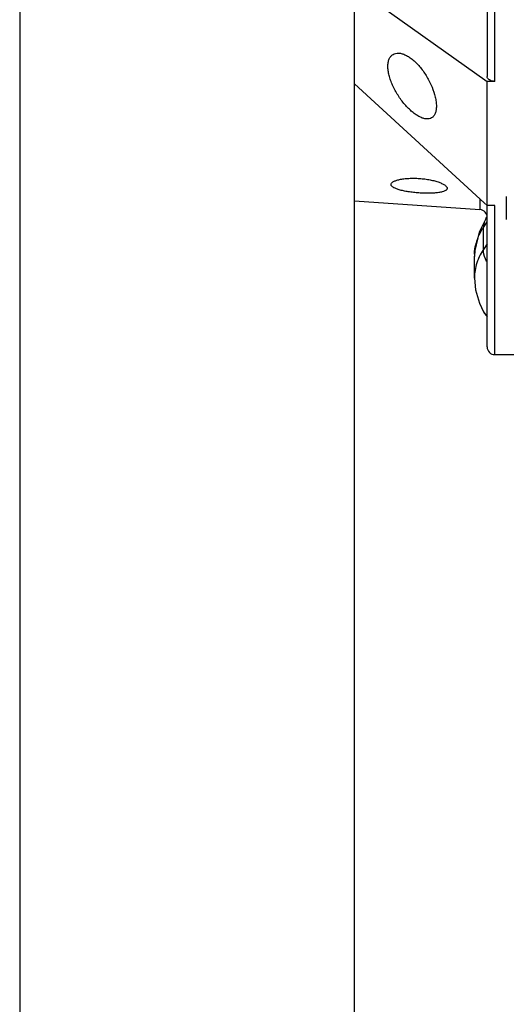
# Model space of a CAD drawing. Header units: inches. Extents: x 0 to 34, y 0 to 22.
# Tile 44 of 164: x 12.7 to 13.7, y 2.6 to 4.5. Entities that reach past the tile are written whole.
import ezdxf

# ---------------------------------------------------------------- set-up
doc = ezdxf.new("R2010")
doc.units = ezdxf.units.IN
doc.header["$LTSCALE"] = 1.87
doc.header["$MEASUREMENT"] = 0
doc.layers.get('0').update_dxf_attribs({"linetype": 'CONTINUOUS'})
doc.layers.add('3_ALL_AXES', color=7, linetype='CONTINUOUS')
doc.layers.add('7_ALL_FEATURES', color=7, linetype='CONTINUOUS')
doc.styles.get("Standard").update_dxf_attribs({"font": 'txt', "width": 0.8})
doc.dimstyles.new('DIMSTYLE_1', dxfattribs={"dimtxt": 0.14, "dimasz": 0.156, "dimexe": 0.125, "dimexo": 0.0625, "dimgap": 0.07, "dimtad": 0, "dimtih": 1, "dimtoh": 1, "dimlfac": 4, "dimzin": 4, "dimdsep": 46, "dimtxsty": 'Standard', "dimblk": '_FILLED', "dimblk1": '_FILLED', "dimblk2": '_FILLED', "dimcen": 0.09, "dimadec": 0, "dimazin": 0, "dimtp": 0.001, "dimtm": 0.001, "dimtfac": 1, "dimtofl": 0, "dimtmove": 0, "dimatfit": 3, "dimldrblk": '_FILLED', "dimfxl": 0, "dimtolj": 1, "dimtzin": 4, "dimarcsym": 0})

# ---------------------------------------------------------------- blocks, each defined once
blk = doc.blocks.new('_FILLED')
at = {"color": 0, "linetype": 'ByBlock'}
blk.add_solid([(0, 0), (-1, 0.2), (-1, -0.2)], dxfattribs=at)
blk = doc.blocks.new('*D8')
at = {"color": 6, "linetype": 'Continuous'}
for p, q in [((13.3885, 4.5102), (13.3885, 1.6654)), ((18.7473, 3.5662), (18.7473, 1.6654)), ((13.3885, 1.7904), (15.6059, 1.7904)), ((18.7473, 1.7904), (16.5299, 1.7904))]:
    blk.add_line(p, q, dxfattribs=at)
at = {"color": 6, "linetype": 'Continuous', "xscale": 0.156, "yscale": 0.156, "zscale": 0.156, "rotation": 180}
blk.add_blockref('_FILLED', (13.3885, 1.7904), dxfattribs=at)
at = {"color": 6, "linetype": 'Continuous', "xscale": 0.156, "yscale": 0.156, "zscale": 0.156}
blk.add_blockref('_FILLED', (18.7473, 1.7904), dxfattribs=at)
at = {"color": 6, "linetype": 'Continuous', "insert": (15.9559, 1.8604), "char_height": 0.14, "width": 0.784, "attachment_point": 2, "line_spacing_factor": 0.9}
blk.add_mtext('21.43\\P[544,4]', dxfattribs=at)
blk = doc.blocks.new('*D9')
at = {"color": 2, "linetype": 'Continuous'}
for p, q in [((12.7368, 5.4561), (12.7369, 1.0591)), ((18.811, 3.8265), (18.8111, 1.0592)), ((12.7369, 1.1841), (15.312, 1.1841)), ((18.8111, 1.1842), (16.236, 1.1841))]:
    blk.add_line(p, q, dxfattribs=at)
at = {"color": 2, "linetype": 'Continuous', "xscale": 0.156, "yscale": 0.156, "zscale": 0.156}
for p, rotation in [((12.7369, 1.1841), 180), ((18.8111, 1.1842), 0.0007971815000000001)]:
    blk.add_blockref('_FILLED', p, dxfattribs=dict(at, rotation=rotation))
at = {"color": 2, "linetype": 'Continuous', "insert": (15.662, 1.2542), "char_height": 0.14, "width": 0.784, "attachment_point": 2, "line_spacing_factor": 0.9}
blk.add_mtext('24.30\\P[617,1]', dxfattribs=at)

msp = doc.modelspace()

# ---------------------------------------------------------------- linework, layer by layer
at = {"color": 7, "linetype": 'Continuous'}
for p, q in [((13.6845, 4.1649), (13.6845, 4.1203)), ((13.6445, 4.1215), (13.6314, 4.0959)), ((13.6445, 4.1215), (13.6467, 4.1248)), ((13.6399, 4.1048), (13.6472, 4.116)), ((13.6399, 4.0622), (13.6399, 4.1048)), ((13.6472, 4.073), (13.6399, 4.0622)), ((13.6224, 4.0063), (13.6224, 4.0486)), ((13.6401, 3.9407), (13.6472, 3.9307)), ((13.6401, 3.9407), (13.6401, 3.9407))]:
    msp.add_line(p, q, dxfattribs=at)
for points in [[(13.6314, 4.0959), (13.6229, 4.0601), (13.6224, 4.0485)], [(13.6224, 4.0064), (13.6244, 3.9834), (13.632, 3.9574), (13.6401, 3.9407)]]:
    msp.add_lwpolyline(points, dxfattribs=at)
for centre, radius, start, end in [((13.6675, 4.1066), 0.0274, 147.0093, 158.7541), ((13.7229, 4.0473), 0.1007, 162.1784, 163.8877), ((13.7162, 4.0486), 0.0938, 177.4031, 179.9772), ((13.7244, 4.0042), 0.1023, 156.8711, 162.0783)]:
    msp.add_arc(centre, radius, start, end, dxfattribs=at)
for points, knots in [([(13.6271, 4.0781), (13.6278, 4.0804), (13.6312, 4.0898), (13.6358, 4.0986), (13.6399, 4.1048)], [0, 0, 0, 0, 0.244971, 1, 1, 1, 1]), ([(13.642, 4.1165), (13.6416, 4.1156), (13.6404, 4.1118), (13.6399, 4.1078), (13.6399, 4.1048)], [0, 0, 0, 0, 0.242986, 1, 1, 1, 1]), ([(13.6225, 4.0529), (13.6225, 4.0547), (13.6231, 4.0623), (13.6246, 4.0698), (13.6262, 4.0753)], [0, 0, 0, 0, 0.248297, 1, 1, 1, 1]), ([(13.6399, 4.0622), (13.639, 4.0607), (13.6354, 4.055), (13.6323, 4.049), (13.6303, 4.0444)], [0, 0, 0, 0, 0.253839, 1, 1, 1, 1]), ([(13.647, 4.0372), (13.6458, 4.0392), (13.642, 4.0471), (13.6399, 4.0558), (13.6399, 4.0622)], [0, 0, 0, 0, 0.270972, 1, 1, 1, 1]), ([(13.627, 4.0357), (13.6255, 4.0309), (13.6232, 4.0213), (13.6224, 4.0113), (13.6224, 4.0064)], [0, 0, 0, 0, 0.502716, 1, 1, 1, 1]), ([(13.6471, 3.9325), (13.6464, 3.9331), (13.6437, 3.9355), (13.6415, 3.9384), (13.6401, 3.9407)], [0, 0, 0, 0, 0.254749, 1, 1, 1, 1])]:
    msp.add_open_spline(points, degree=3, knots=knots, dxfattribs=at)
at = {"layer": '3_ALL_AXES', "color": 7, "linetype": 'Continuous'}
for p, q in [((13.4601, 4.1884), (13.4601, 4.1887)), ((13.5693, 4.181), (13.5693, 4.1807)), ((13.3886, 4.1566), (13.6332, 4.1395)), ((13.6622, 3.8572), (13.7243, 3.8572))]:
    msp.add_line(p, q, dxfattribs=at)
for points, knots in [([(13.4538, 4.4182), (13.4538, 4.4208), (13.4542, 4.4258), (13.4561, 4.4325), (13.4593, 4.438), (13.4623, 4.4406), (13.464, 4.4416)], [0, 0, 0, 0, 0.295126, 0.554929, 0.785503, 1, 1, 1, 1]), ([(13.464, 4.4416), (13.4655, 4.4425), (13.4691, 4.4439), (13.4751, 4.4443), (13.4817, 4.4431), (13.4887, 4.4403), (13.4959, 4.4362), (13.506, 4.4285), (13.518, 4.416), (13.5303, 4.3982), (13.5401, 4.3788), (13.5456, 4.3622), (13.5479, 4.3496), (13.5483, 4.3437), (13.5483, 4.3409)], [0, 0, 0, 0, 0.037335, 0.077553, 0.122586, 0.173461, 0.230454, 0.293265, 0.433155, 0.584725, 0.737011, 0.878629, 0.942383, 1, 1, 1, 1]), ([(13.539, 4.318), (13.5375, 4.3171), (13.5341, 4.3159), (13.5284, 4.3157), (13.5221, 4.3171), (13.5154, 4.32), (13.5083, 4.3242), (13.5011, 4.3298), (13.4938, 4.3365), (13.4841, 4.3469), (13.4732, 4.3617), (13.4644, 4.3778), (13.459, 4.391), (13.4561, 4.4005), (13.4543, 4.4095), (13.4538, 4.4154), (13.4538, 4.4182)], [0, 0, 0, 0, 0.035057, 0.073326, 0.117048, 0.167321, 0.224326, 0.287621, 0.356353, 0.429362, 0.582663, 0.735991, 0.809105, 0.878118, 0.942036, 1, 1, 1, 1]), ([(13.5483, 4.3409), (13.5483, 4.3383), (13.548, 4.3334), (13.5463, 4.3268), (13.5433, 4.3215), (13.5405, 4.3189), (13.539, 4.318)], [0, 0, 0, 0, 0.30284, 0.565362, 0.793002, 1, 1, 1, 1]), ([(13.4601, 4.1887), (13.4601, 4.1891), (13.4604, 4.1901), (13.4613, 4.1915), (13.4628, 4.1928), (13.4655, 4.1946), (13.4702, 4.1965), (13.4771, 4.1983), (13.4853, 4.1997), (13.4947, 4.2005), (13.5048, 4.2007), (13.5153, 4.2003), (13.5258, 4.1992), (13.5358, 4.1976), (13.5451, 4.1955), (13.5532, 4.193), (13.5598, 4.1902), (13.5643, 4.1876), (13.5669, 4.1855), (13.5683, 4.184), (13.5691, 4.1825), (13.5693, 4.1815), (13.5693, 4.181)], [0, 0, 0, 0, 0.011984, 0.025581, 0.0417, 0.06083, 0.10867, 0.169061, 0.240495, 0.320766, 0.407231, 0.496931, 0.586784, 0.673701, 0.754697, 0.827084, 0.888599, 0.93763, 0.957326, 0.973939, 0.987893, 1, 1, 1, 1]), ([(13.5693, 4.1807), (13.5693, 4.1803), (13.569, 4.1793), (13.568, 4.178), (13.5666, 4.1769), (13.5639, 4.1753), (13.5592, 4.1738), (13.5524, 4.1725), (13.5441, 4.1716), (13.5348, 4.1712), (13.5247, 4.1713), (13.5143, 4.1718), (13.5038, 4.1728), (13.4937, 4.1741), (13.4845, 4.1758), (13.4774, 4.1775), (13.4725, 4.1791), (13.4693, 4.1803), (13.4665, 4.1815), (13.463, 4.1835), (13.4601, 4.1861), (13.4601, 4.1884)], [0, 0, 0, 0, 0.011878, 0.025066, 0.040639, 0.05921, 0.106172, 0.166209, 0.237883, 0.318938, 0.406597, 0.497712, 0.588982, 0.677101, 0.758898, 0.831562, 0.863732, 0.892816, 0.918637, 0.941131, 1, 1, 1, 1])]:
    msp.add_open_spline(points, degree=3, knots=knots, dxfattribs=at)
at = {"layer": '7_ALL_FEATURES', "color": 7, "linetype": 'Continuous'}
for p, q in [((13.3886, 4.1566), (13.3886, 5.4313)), ((13.6472, 5.3608), (13.6472, 4.3983)), ((13.6622, 4.3891), (13.6622, 5.3608)), ((13.3886, 4.5727), (13.6472, 4.3891)), ((13.6622, 4.3891), (13.6472, 4.3891)), ((13.6472, 3.8722), (13.6472, 4.3891)), ((13.3886, 4.3841), (13.6413, 4.153)), ((13.6332, 4.1604), (13.6332, 4.1395)), ((13.6413, 4.153), (13.6472, 4.1476)), ((13.6622, 4.1476), (13.6472, 4.1476)), ((13.6622, 3.8572), (13.6622, 4.1476))]:
    msp.add_line(p, q, dxfattribs=at)
for centre, start, end in [((13.6322, 4.1245), 0, 86), ((13.6622, 3.8722), 180, 270)]:
    msp.add_arc(centre, 0.015, start, end, dxfattribs=at)
msp.add_open_spline([(13.6622, 4.3891), (13.6603, 4.3891), (13.6566, 4.3895), (13.6523, 4.3912), (13.6497, 4.3931), (13.6483, 4.3947), (13.6474, 4.3965), (13.6472, 4.3977), (13.6472, 4.3983)], degree=3, knots=[0, 0, 0, 0, 0.300849, 0.574446, 0.695522, 0.805334, 0.905635, 1, 1, 1, 1], dxfattribs=at)

# ---------------------------------------------------------------- dimensions: what is measured, and where the dimension line sits
at = {"color": 2, "linetype": 'Continuous'}
dim = msp.add_linear_dim(base=(18.8111, 1.1842), p1=(12.7368, 5.5186), p2=(18.811, 3.889), angle=0.0003, dimstyle='DIMSTYLE_1', dxfattribs=at)
dim.commit()
dim.dimension.update_dxf_attribs({"geometry": '*D9', "text_midpoint": (15.774, 1.0792), "dimtype": 160})
at = {"color": 6, "linetype": 'Continuous'}
dim = msp.add_linear_dim(base=(18.74726, 1.7904), p1=(13.38852, 4.57267), p2=(18.74726, 3.62873), dimstyle='DIMSTYLE_1', dxfattribs=at)
dim.commit()
dim.dimension.update_dxf_attribs({"geometry": '*D8', "text_midpoint": (16.06789, 1.6854), "dimtype": 160})

doc.saveas('drawing.dxf')
